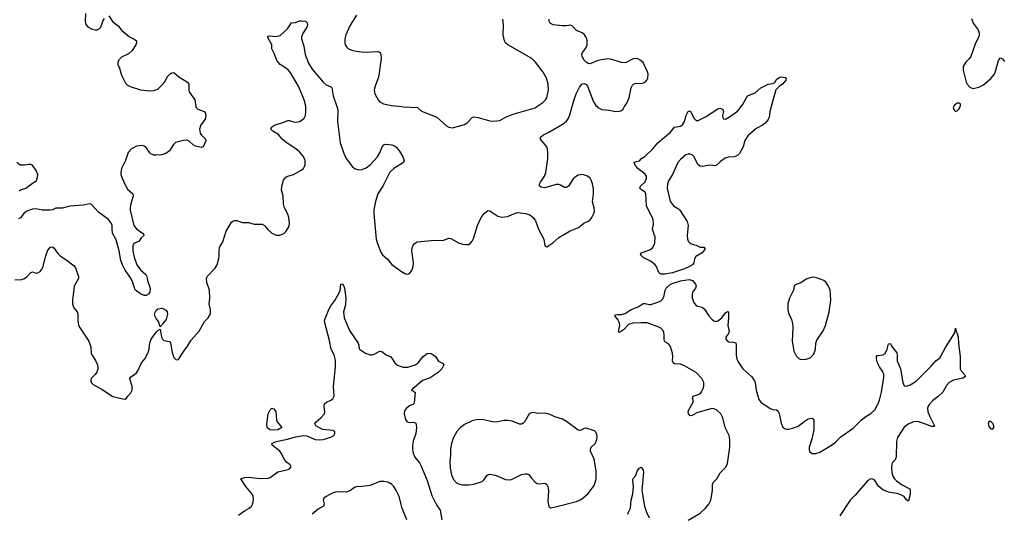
# Model space of a CAD drawing. Header units: inches. Extents: x 1649826 to 1814874, y 507393 to 641959.
# Tile 18 of 131: x 1691261 to 1701289, y 565857 to 570885. Entities that reach past the tile are written whole.
import ezdxf

# ---------------------------------------------------------------- set-up
doc = ezdxf.new("R2010")
doc.units = ezdxf.units.IN
doc.header["$MEASUREMENT"] = 0
for name, color, linetype in [('B6596', 7, 'Continuous'), ('B6597', 7, 'Continuous'), ('B7506', 7, 'Continuous'), ('B7507', 7, 'Continuous')]:
    doc.layers.add(name, color=color, linetype=linetype)

msp = doc.modelspace()

# ---------------------------------------------------------------- linework, layer by layer
at = {"layer": 'B6596', "color": 6}
for points, elevation in [([(1691210, 568234), (1691281, 568239), (1691310, 568248), (1691333, 568267), (1691370, 568307), (1691390, 568316), (1691430, 568305), (1691446, 568306), (1691470, 568320), (1691490, 568348), (1691499, 568370), (1691523, 568470), (1691545, 568530), (1691570, 568568), (1691590, 568571), (1691610, 568561), (1691650, 568503), (1691676, 568476), (1691730, 568443), (1691817, 568377), (1691830, 568358), (1691859, 568270), (1691858, 568250), (1691816, 568170), (1691797, 568030), (1691797, 567990), (1691811, 567951), (1691845, 567910), (1691853, 567890), (1691854, 567810), (1691863, 567763), (1691964, 567610), (1691984, 567550), (1691988, 567490), (1691995, 567470), (1692033, 567413), (1692052, 567370), (1692055, 567330), (1692045, 567295), (1692030, 567271), (1691988, 567230), (1691985, 567215), (1691990, 567190), (1692008, 567170), (1692100, 567120), (1692210, 567048), (1692310, 567023), (1692330, 567020), (1692350, 567030), (1692361, 567050), (1692394, 567086), (1692407, 567110), (1692405, 567150), (1692383, 567230), (1692391, 567249), (1692430, 567270), (1692450, 567288), (1692464, 567310), (1692502, 567390), (1692534, 567430), (1692567, 567490), (1692579, 567530), (1692586, 567594), (1692599, 567630), (1692650, 567702), (1692670, 567722), (1692690, 567734), (1692705, 567650), (1692714, 567630), (1692730, 567619), (1692787, 567607), (1692795, 567595), (1692815, 567495), (1692830, 567445), (1692850, 567423), (1692870, 567420), (1692882, 567430), (1692931, 567510), (1692970, 567560), (1693004, 567616), (1693089, 567711), (1693143, 567810), (1693180, 567850), (1693204, 567890), (1693205, 567930), (1693192, 567992), (1693196, 568050), (1693193, 568130), (1693167, 568207), (1693163, 568250), (1693169, 568271), (1693248, 568350), (1693271, 568389), (1693289, 568450), (1693293, 568490), (1693291, 568530), (1693296, 568564), (1693330, 568623), (1693364, 568730), (1693418, 568822), (1693430, 568833), (1693450, 568840), (1693470, 568839), (1693530, 568820), (1693590, 568821), (1693650, 568803), (1693730, 568802), (1693755, 568790), (1693789, 568749), (1693830, 568710), (1693872, 568692), (1693910, 568691), (1693950, 568706), (1693974, 568730), (1694003, 568777), (1694010, 568810), (1694001, 568870), (1693990, 568906), (1693959, 568970), (1693947, 569010), (1693944, 569090), (1693926, 569150), (1693931, 569190), (1693949, 569251), (1693970, 569280), (1693990, 569291), (1694050, 569309), (1694128, 569352), (1694151, 569370), (1694163, 569390), (1694169, 569410), (1694167, 569450), (1694151, 569491), (1694110, 569539), (1694072, 569570), (1693973, 569633), (1693933, 569670), (1693897, 569717), (1693838, 569750), (1693819, 569770), (1693825, 569790), (1693855, 569810), (1693950, 569841), (1693990, 569859), (1694010, 569860), (1694050, 569845), (1694070, 569843), (1694110, 569850), (1694136, 569864), (1694157, 569883), (1694170, 569910), (1694176, 569950), (1694174, 570000)], 600), ([(1693055, 570000), (1693057, 569990), (1693074, 569974), (1693141, 569950), (1693153, 569933), (1693158, 569910), (1693149, 569871), (1693107, 569813), (1693093, 569770), (1693099, 569730), (1693112, 569710), (1693152, 569670), (1693157, 569650), (1693130, 569590), (1693110, 569584), (1693050, 569598), (1693028, 569610), (1692990, 569646), (1692970, 569656), (1692943, 569657), (1692847, 569633), (1692826, 569614), (1692787, 569550), (1692750, 569523), (1692710, 569509), (1692646, 569506), (1692627, 569507), (1692598, 569518), (1692586, 569530), (1692550, 569583), (1692530, 569597), (1692510, 569604), (1692450, 569598), (1692399, 569570), (1692366, 569534), (1692338, 569450), (1692298, 569370), (1692290, 569330), (1692292, 569310), (1692304, 569270), (1692330, 569210), (1692358, 569158), (1692414, 569110), (1692418, 569090), (1692391, 569010), (1692385, 568970), (1692386, 568946), (1692424, 568790), (1692450, 568755), (1692513, 568710), (1692528, 568690), (1692498, 568662), (1692474, 568626), (1692426, 568610), (1692414, 568586), (1692413, 568530), (1692427, 568467), (1692454, 568390), (1692490, 568337), (1692545, 568290), (1692554, 568270), (1692561, 568230), (1692590, 568150), (1692587, 568110), (1692574, 568090), (1692550, 568077), (1692530, 568077), (1692490, 568093), (1692441, 568130), (1692430, 568150), (1692414, 568210), (1692393, 568253), (1692334, 568334), (1692307, 568387), (1692292, 568432), (1692273, 568530), (1692243, 568643), (1692207, 568710), (1692201, 568750), (1692204, 568790), (1692196, 568810), (1692165, 568850), (1692064, 568924), (1691990, 569007), (1691970, 569011), (1691910, 568997), (1691770, 568987), (1691694, 568966), (1691630, 568966), (1691595, 568950), (1691570, 568945), (1691490, 568944), (1691430, 568960), (1691390, 568955), (1691350, 568943), (1691327, 568930), (1691304, 568910), (1691270, 568866), (1691250, 568856)], 600), ([(1694490, 570000), (1694500, 569970), (1694497, 569850), (1694525, 569630), (1694570, 569504), (1694590, 569469), (1694647, 569390), (1694670, 569370), (1694710, 569355), (1694750, 569360), (1694790, 569376), (1694832, 569410), (1694904, 569490), (1694929, 569530), (1694951, 569590), (1694968, 569612), (1694990, 569619), (1695050, 569610), (1695070, 569603), (1695090, 569589), (1695130, 569546), (1695163, 569490), (1695177, 569450), (1695168, 569430), (1695070, 569368), (1695030, 569331), (1694959, 569190), (1694909, 569110), (1694885, 569035), (1694868, 568950), (1694866, 568910), (1694890, 568650), (1694904, 568604), (1694938, 568518), (1694956, 568490), (1695002, 568450), (1695050, 568392), (1695150, 568319), (1695190, 568296), (1695210, 568293), (1695230, 568301), (1695254, 568330), (1695269, 568371), (1695273, 568410), (1695254, 568530), (1695257, 568563), (1695267, 568590), (1695277, 568603), (1695310, 568624), (1695490, 568639), (1695570, 568637), (1695630, 568661), (1695650, 568657), (1695730, 568613), (1695770, 568598), (1695810, 568594), (1695830, 568597), (1695850, 568607), (1695869, 568630), (1695883, 568657), (1695924, 568790), (1695962, 568870), (1695990, 568911), (1696030, 568941), (1696050, 568940), (1696130, 568885), (1696170, 568873), (1696230, 568882), (1696310, 568915), (1696330, 568920), (1696412, 568912), (1696456, 568896), (1696489, 568869), (1696515, 568835), (1696545, 568750), (1696598, 568650), (1696610, 568581), (1696630, 568573), (1696690, 568611), (1696753, 568667), (1696867, 568733), (1696953, 568770), (1697007, 568813), (1697050, 568832), (1697070, 568846), (1697088, 568870), (1697108, 568910), (1697115, 568935), (1697113, 568970), (1697096, 569030), (1697106, 569110), (1697104, 569164), (1697095, 569215), (1697082, 569250), (1697069, 569270), (1697036, 569296), (1696990, 569308), (1696950, 569301), (1696930, 569291), (1696897, 569263), (1696850, 569189), (1696830, 569176), (1696810, 569177), (1696770, 569201), (1696750, 569206), (1696725, 569205), (1696610, 569174), (1696570, 569178), (1696555, 569190), (1696555, 569210), (1696564, 569230), (1696605, 569290), (1696620, 569330), (1696638, 569470), (1696641, 569530), (1696636, 569570), (1696629, 569590), (1696566, 569670), (1696565, 569690), (1696590, 569710), (1696650, 569740), (1696796, 569824), (1696830, 569852), (1696850, 569882), (1696864, 569916), (1696888, 570000)], 600), ([(1695154, 570000), (1695170, 569999), (1695312, 569992), (1695352, 569952), (1695510, 569891), (1695610, 569800), (1695630, 569789), (1695670, 569785), (1695790, 569817), (1695821, 569839), (1695870, 569890), (1695885, 569895), (1695930, 569888), (1696050, 569855), (1696090, 569851), (1696150, 569858), (1696222, 569898), (1696295, 569925), (1696510, 569989), (1696527, 570000)], 700), ([(1697141, 570000), (1697150, 569990), (1697190, 569969), (1697265, 569965), (1697330, 569949), (1697368, 569952), (1697390, 569960), (1697406, 569974), (1697422, 570000)], 600), ([(1698914, 570000), (1698900, 569950), (1698895, 569890), (1698884, 569870), (1698854, 569830), (1698825, 569810), (1698762, 569778), (1698678, 569702), (1698645, 569655), (1698628, 569590), (1698590, 569524), (1698570, 569502), (1698536, 569490), (1698476, 569484), (1698446, 569474), (1698399, 569441), (1698350, 569396), (1698290, 569405), (1698210, 569390), (1698190, 569393), (1698166, 569410), (1698130, 569490), (1698110, 569510), (1698090, 569517), (1698070, 569517), (1698046, 569510), (1697990, 569463), (1697965, 569430), (1697909, 569310), (1697870, 569245), (1697857, 569210), (1697856, 569170), (1697881, 569050), (1697889, 569029), (1697921, 568990), (1697970, 568958), (1697984, 568944), (1698060, 568830), (1698069, 568790), (1698059, 568690), (1698063, 568650), (1698070, 568630), (1698088, 568610), (1698110, 568600), (1698149, 568589), (1698190, 568570), (1698230, 568568), (1698243, 568550), (1698212, 568510), (1698147, 568473), (1698134, 568450), (1698125, 568410), (1698112, 568388), (1698084, 568370), (1698033, 568347), (1697910, 568308), (1697830, 568293), (1697794, 568294), (1697780, 568300), (1697770, 568310), (1697746, 568370), (1697730, 568391), (1697685, 568425), (1697610, 568462), (1697585, 568490), (1697591, 568510), (1697679, 568541), (1697710, 568564), (1697730, 568610), (1697733, 568670), (1697704, 568750), (1697717, 568803), (1697711, 568850), (1697644, 568990), (1697638, 569110), (1697630, 569130), (1697592, 569152), (1697577, 569170), (1697583, 569190), (1697630, 569234), (1697643, 569270), (1697643, 569290), (1697631, 569311), (1697555, 569370), (1697525, 569410), (1697520, 569430), (1697530, 569437), (1697573, 569447), (1697595, 569470), (1697630, 569495), (1697709, 569571), (1697759, 569630), (1697890, 569741), (1697929, 569791), (1697990, 569801), (1698010, 569813), (1698032, 569848), (1698050, 569911), (1698070, 569950), (1698090, 569956), (1698130, 569879), (1698150, 569858), (1698170, 569858), (1698244, 569896), (1698370, 569979), (1698390, 569983), (1698410, 569979), (1698421, 569970), (1698427, 569950), (1698419, 569910), (1698422, 569890), (1698430, 569876), (1698450, 569873), (1698490, 569895), (1698570, 569952), (1698607, 570000)], 500), ([(1691257, 569143), (1691270, 569154), (1691324, 569170), (1691390, 569220), (1691410, 569230), (1691431, 569249), (1691437, 569263), (1691446, 569310), (1691430, 569350), (1691390, 569402), (1691370, 569411), (1691350, 569412), (1691310, 569402), (1691265, 569405), (1691231, 569430)], 600), ([(1693490, 565838), (1693550, 565884), (1693598, 565910), (1693621, 565930), (1693633, 565950), (1693639, 565970), (1693641, 566010), (1693639, 566030), (1693632, 566050), (1693564, 566130), (1693513, 566210), (1693550, 566222), (1693590, 566227), (1693710, 566211), (1693790, 566216), (1693810, 566223), (1693890, 566279), (1693996, 566304), (1694010, 566310), (1694025, 566330), (1694015, 566350), (1693979, 566379), (1693960, 566400), (1693925, 566470), (1693910, 566490), (1693831, 566550), (1693830, 566570), (1693874, 566590), (1693987, 566613), (1694070, 566636), (1694150, 566650), (1694185, 566645), (1694270, 566609), (1694310, 566606), (1694350, 566610), (1694430, 566633), (1694460, 566650), (1694471, 566669), (1694469, 566690), (1694450, 566700), (1694344, 566710), (1694277, 566750), (1694267, 566770), (1694281, 566790), (1694328, 566830), (1694364, 566870), (1694370, 566890), (1694361, 566950), (1694366, 566974), (1694386, 566990), (1694430, 567010), (1694450, 567024), (1694464, 567050), (1694457, 567150), (1694477, 567350), (1694476, 567416), (1694462, 567470), (1694433, 567530), (1694417, 567617), (1694365, 567810), (1694367, 567830), (1694410, 567932), (1694430, 567970), (1694470, 568024), (1694518, 568110), (1694526, 568130), (1694530, 568191), (1694550, 568196), (1694563, 568170), (1694570, 568151), (1694581, 568050), (1694579, 567981), (1694559, 567910), (1694566, 567850), (1694621, 567721), (1694709, 567590), (1694716, 567570), (1694713, 567550), (1694722, 567530), (1694730, 567523), (1694783, 567490), (1694830, 567470), (1694850, 567470), (1694870, 567478), (1694930, 567509), (1694950, 567505), (1694993, 567473), (1695040, 567450), (1695082, 567390), (1695107, 567367), (1695135, 567355), (1695167, 567347), (1695213, 567347), (1695290, 567369), (1695318, 567390), (1695370, 567456), (1695410, 567484), (1695430, 567488), (1695450, 567486), (1695473, 567473), (1695495, 567455), (1695527, 567407), (1695566, 567386), (1695581, 567370), (1695561, 567330), (1695523, 567290), (1695442, 567238), (1695363, 567210), (1695281, 567139), (1695264, 567130), (1695261, 567119), (1695248, 567110), (1695270, 567103), (1695287, 567087), (1695278, 566982), (1695271, 566969), (1695230, 566953), (1695200, 566930), (1695180, 566900), (1695175, 566870), (1695190, 566812), (1695208, 566788), (1695230, 566781), (1695270, 566785), (1695281, 566781), (1695294, 566774), (1695299, 566759), (1695301, 566730), (1695295, 566670), (1695268, 566592), (1695261, 566550), (1695261, 566510), (1695268, 566470), (1695284, 566430), (1695331, 566371), (1695350, 566338), (1695410, 566190), (1695459, 566039), (1695505, 565945), (1695542, 565890), (1695560, 565790)], 500), ([(1698070, 565788), (1698190, 565859), (1698246, 565910), (1698279, 565950), (1698299, 565990), (1698316, 566090), (1698317, 566150), (1698325, 566170), (1698360, 566210), (1698393, 566270), (1698453, 566327), (1698470, 566363), (1698494, 566530), (1698493, 566610), (1698485, 566650), (1698445, 566730), (1698421, 566830), (1698403, 566870), (1698357, 566910), (1698330, 566923), (1698310, 566924), (1698158, 566882), (1698110, 566852), (1698090, 566850), (1698072, 566870), (1698070, 566890), (1698075, 566910), (1698121, 566990), (1698121, 567010), (1698114, 567030), (1698120, 567050), (1698190, 567076), (1698205, 567095), (1698221, 567130), (1698228, 567152), (1698227, 567190), (1698207, 567230), (1698150, 567291), (1698030, 567360), (1697990, 567376), (1697930, 567380), (1697915, 567390), (1697910, 567410), (1697913, 567450), (1697910, 567490), (1697890, 567557), (1697870, 567585), (1697839, 567599), (1697828, 567610), (1697823, 567630), (1697825, 567670), (1697821, 567701), (1697807, 567727), (1697790, 567742), (1697770, 567754), (1697650, 567797), (1697590, 567799), (1697505, 567795), (1697461, 567779), (1697410, 567727), (1697370, 567699), (1697360, 567710), (1697372, 567770), (1697366, 567806), (1697353, 567833), (1697322, 567870), (1697330, 567878), (1697350, 567884), (1697390, 567882), (1697426, 567894), (1697487, 567933), (1697561, 567959), (1697610, 567994), (1697630, 567994), (1697670, 567984), (1697690, 567985), (1697770, 568010), (1697790, 568021), (1697810, 568042), (1697824, 568076), (1697835, 568130), (1697846, 568150), (1697889, 568190), (1697917, 568203), (1697990, 568225), (1698078, 568238), (1698113, 568230), (1698144, 568190), (1698149, 568170), (1698142, 568150), (1698114, 568110), (1698108, 568090), (1698110, 568050), (1698130, 567998), (1698152, 567972), (1698210, 567956), (1698236, 567936), (1698278, 567870), (1698310, 567834), (1698330, 567819), (1698350, 567812), (1698370, 567817), (1698410, 567850), (1698450, 567900), (1698470, 567914), (1698479, 567910), (1698480, 567850), (1698473, 567770), (1698486, 567710), (1698479, 567690), (1698454, 567650), (1698453, 567630), (1698468, 567610), (1698484, 567604), (1698530, 567602), (1698553, 567593), (1698558, 567570), (1698556, 567470), (1698566, 567426), (1698584, 567390), (1698627, 567330), (1698715, 567250), (1698739, 567219), (1698750, 567190), (1698761, 567110), (1698790, 567015), (1698810, 566991), (1698904, 566924), (1698930, 566915), (1698970, 566911), (1698981, 566901), (1698994, 566874), (1699015, 566775), (1699034, 566734), (1699050, 566721), (1699070, 566715), (1699090, 566714), (1699130, 566723), (1699190, 566746), (1699250, 566794), (1699290, 566819), (1699328, 566828), (1699340, 566820), (1699347, 566807), (1699347, 566707), (1699329, 566611), (1699301, 566530), (1699300, 566510), (1699306, 566486), (1699330, 566466), (1699370, 566466), (1699410, 566481), (1699530, 566552), (1699570, 566583), (1699625, 566635), (1699750, 566725), (1699830, 566806), (1699878, 566842), (1699930, 566874), (1699970, 566910), (1699998, 566962), (1700000, 566966)], 500), ([(1700000, 567385), (1699998, 567390), (1699987, 567430), (1699987, 567453), (1699994, 567466), (1700000, 567466)], 500), ([(1697454, 565850), (1697460, 565870), (1697482, 565910), (1697489, 565990), (1697504, 566056), (1697513, 566130), (1697506, 566194), (1697509, 566211), (1697536, 566244), (1697550, 566286), (1697570, 566316), (1697590, 566326), (1697610, 566298), (1697615, 566275), (1697598, 566090), (1697624, 565930), (1697644, 565870), (1697673, 565810)], 500), ([(1695203, 565790), (1695157, 565910), (1695125, 566030), (1695096, 566090), (1695070, 566129), (1695050, 566150), (1695010, 566174), (1694970, 566183), (1694930, 566182), (1694830, 566142), (1694750, 566130), (1694690, 566128), (1694670, 566119), (1694630, 566090), (1694590, 566074), (1694490, 566076), (1694453, 566067), (1694418, 566050), (1694381, 566030), (1694359, 566010), (1694353, 565990), (1694361, 565950), (1694355, 565930), (1694299, 565901), (1694238, 565850)], 500), ([(1700000, 566144), (1699970, 566191), (1699950, 566206), (1699930, 566207), (1699900, 566190), (1699770, 566041), (1699720, 565990), (1699614, 565830)], 500)]:
    msp.add_lwpolyline(points, dxfattribs=dict(at, elevation=elevation))
for points, elevation in [([(1699350, 568262), (1699322, 568258), (1699270, 568242), (1699216, 568204), (1699170, 568189), (1699150, 568173), (1699143, 568130), (1699100, 568050), (1699083, 567990), (1699085, 567925), (1699095, 567890), (1699121, 567830), (1699132, 567790), (1699135, 567750), (1699129, 567610), (1699146, 567510), (1699170, 567462), (1699195, 567435), (1699210, 567426), (1699230, 567423), (1699270, 567429), (1699310, 567441), (1699323, 567450), (1699342, 567470), (1699353, 567490), (1699364, 567530), (1699370, 567590), (1699379, 567621), (1699443, 567717), (1699469, 567770), (1699504, 567910), (1699521, 568030), (1699520, 568090), (1699514, 568130), (1699497, 568170), (1699471, 568211), (1699449, 568229), (1699377, 568257)], 600), ([(1692690, 567758), (1692673, 567810), (1692650, 567841), (1692636, 567870), (1692633, 567890), (1692655, 567930), (1692670, 567939), (1692710, 567946), (1692730, 567941), (1692750, 567926), (1692761, 567910), (1692767, 567887), (1692752, 567830), (1692714, 567786), (1692710, 567775)], 600), ([(1693850, 566704), (1693809, 566709), (1693781, 566730), (1693779, 566770), (1693792, 566870), (1693810, 566910), (1693830, 566927), (1693850, 566921), (1693870, 566893), (1693877, 566810), (1693884, 566790), (1693932, 566730), (1693890, 566708)], 500), ([(1696490, 566884), (1696470, 566882), (1696450, 566871), (1696407, 566793), (1696390, 566776), (1696370, 566767), (1696350, 566767), (1696276, 566796), (1696230, 566804), (1696190, 566801), (1696130, 566788), (1696090, 566785), (1695970, 566812), (1695910, 566811), (1695870, 566800), (1695790, 566762), (1695750, 566731), (1695714, 566690), (1695678, 566630), (1695659, 566570), (1695649, 566510), (1695649, 566450), (1695642, 566390), (1695644, 566316), (1695659, 566250), (1695680, 566200), (1695708, 566168), (1695730, 566156), (1695770, 566146), (1695834, 566146), (1695886, 566154), (1695970, 566183), (1695990, 566201), (1696019, 566241), (1696030, 566250), (1696050, 566255), (1696106, 566246), (1696210, 566203), (1696250, 566198), (1696270, 566203), (1696370, 566254), (1696410, 566261), (1696430, 566260), (1696450, 566250), (1696474, 566214), (1696510, 566175), (1696530, 566161), (1696550, 566156), (1696610, 566165), (1696630, 566152), (1696639, 566130), (1696645, 566090), (1696638, 565978), (1696650, 565926), (1696670, 565913), (1696730, 565928), (1696930, 565977), (1696970, 565993), (1696996, 566010), (1697050, 566058), (1697110, 566139), (1697122, 566170), (1697131, 566209), (1697133, 566290), (1697112, 566410), (1697075, 566490), (1697073, 566510), (1697081, 566530), (1697121, 566570), (1697140, 566610), (1697143, 566630), (1697140, 566660), (1697130, 566684), (1697116, 566696), (1697030, 566725), (1697010, 566720), (1696970, 566700), (1696950, 566705), (1696830, 566794), (1696790, 566815), (1696710, 566841), (1696665, 566865), (1696610, 566876), (1696533, 566873)], 600)]:
    msp.add_lwpolyline(points, close=True, dxfattribs=dict(at, elevation=elevation))
at = {"layer": 'B6597', "color": 6}
for points, elevation in [([(1691930, 570948), (1691929, 570869), (1691935, 570835), (1691954, 570814), (1691999, 570790), (1692030, 570781), (1692050, 570782), (1692070, 570792), (1692087, 570810), (1692108, 570872), (1692124, 570896)], 600), ([(1692170, 570925), (1692206, 570866), (1692263, 570823), (1692299, 570779), (1692380, 570710), (1692428, 570688), (1692451, 570671), (1692452, 570650), (1692443, 570630), (1692407, 570570), (1692370, 570539), (1692297, 570503), (1692267, 570470), (1692259, 570450), (1692260, 570430), (1692277, 570390), (1692299, 570319), (1692340, 570240), (1692359, 570219), (1692385, 570205), (1692490, 570170), (1692590, 570162), (1692630, 570163), (1692670, 570182), (1692710, 570218), (1692735, 570250), (1692769, 570311), (1692790, 570330), (1692810, 570343), (1692830, 570346), (1692883, 570303), (1692970, 570249), (1692982, 570230), (1692983, 570170), (1692987, 570150), (1693043, 570070), (1693055, 570000)], 600), ([(1694692, 570930), (1694626, 570830), (1694581, 570730), (1694572, 570690), (1694572, 570650), (1694577, 570630), (1694590, 570608), (1694611, 570590), (1694653, 570573), (1694710, 570561), (1694770, 570555), (1694910, 570561), (1694932, 570550), (1694940, 570530), (1694943, 570490), (1694919, 570321), (1694911, 570289), (1694883, 570217), (1694872, 570170), (1694876, 570130), (1694910, 570070), (1694930, 570050), (1694966, 570030), (1695048, 570010), (1695154, 570000)], 700), ([(1696527, 570000), (1696590, 570042), (1696617, 570070), (1696630, 570090), (1696645, 570170), (1696643, 570230), (1696625, 570290), (1696592, 570352), (1696514, 570454), (1696477, 570490), (1696231, 570631), (1696210, 570650), (1696199, 570670), (1696185, 570730), (1696187, 570830), (1696182, 570890)], 700), ([(1697422, 570000), (1697444, 570036), (1697468, 570090), (1697489, 570191), (1697502, 570218), (1697512, 570228), (1697530, 570237), (1697602, 570238), (1697631, 570249), (1697649, 570270), (1697657, 570290), (1697661, 570330), (1697656, 570356), (1697609, 570449), (1697587, 570470), (1697550, 570489), (1697510, 570488), (1697430, 570447), (1697391, 570449), (1697290, 570480), (1697250, 570486), (1697150, 570469), (1697070, 570437), (1697050, 570440), (1697030, 570452), (1697010, 570473), (1696989, 570510), (1696986, 570530), (1696992, 570550), (1697026, 570594), (1697039, 570630), (1697040, 570670), (1697036, 570690), (1697028, 570710), (1697013, 570730), (1696989, 570750), (1696930, 570776), (1696890, 570820), (1696870, 570829), (1696830, 570823), (1696790, 570823), (1696694, 570834), (1696663, 570850), (1696652, 570870), (1696652, 570890)], 600), ([(1694174, 570000), (1694174, 570006), (1694157, 570070), (1694100, 570210), (1694016, 570350), (1693990, 570377), (1693912, 570430), (1693878, 570470), (1693855, 570535), (1693829, 570590), (1693830, 570630), (1693786, 570710), (1693790, 570718), (1693800, 570720), (1693870, 570715), (1693914, 570726), (1693989, 570791), (1694030, 570854), (1694070, 570858), (1694110, 570874), (1694130, 570874), (1694170, 570872), (1694190, 570854), (1694191, 570830), (1694184, 570810), (1694147, 570753), (1694131, 570710), (1694131, 570689), (1694155, 570615), (1694168, 570530), (1694202, 570442), (1694241, 570381), (1694350, 570250), (1694383, 570223), (1694430, 570200), (1694441, 570190), (1694453, 570110), (1694490, 570000)], 600), ([(1698607, 570000), (1698621, 570019), (1698672, 570110), (1698750, 570142), (1698810, 570193), (1698885, 570230), (1698930, 570236), (1698950, 570246), (1698970, 570275), (1699001, 570299), (1699023, 570303), (1699058, 570298), (1699066, 570290), (1699065, 570270), (1699030, 570228), (1698995, 570205), (1698963, 570170), (1698914, 570000)], 500), ([(1696888, 570000), (1696907, 570073), (1696929, 570131), (1696962, 570198), (1696990, 570231), (1697010, 570235), (1697030, 570224), (1697042, 570210), (1697105, 570050), (1697130, 570011), (1697141, 570000)], 600)]:
    msp.add_lwpolyline(points, dxfattribs=dict(at, elevation=elevation))
at = {"layer": 'B7506', "color": 6}
for points, elevation in [([(1700774, 570000), (1700769, 569990), (1700776, 569970), (1700790, 569951), (1700810, 569956), (1700830, 569979), (1700840, 570000)], 600), ([(1700000, 567466), (1700050, 567472), (1700075, 567485), (1700097, 567530), (1700110, 567585), (1700130, 567587), (1700141, 567561), (1700193, 567493), (1700197, 567470), (1700197, 567410), (1700230, 567328), (1700255, 567190), (1700270, 567157), (1700290, 567151), (1700330, 567167), (1700390, 567205), (1700543, 567357), (1700590, 567411), (1700635, 567445), (1700690, 567546), (1700783, 567697), (1700790, 567742), (1700796, 567730), (1700797, 567710), (1700810, 567690), (1700819, 567650), (1700822, 567590), (1700840, 567450), (1700838, 567330), (1700848, 567310), (1700882, 567270), (1700892, 567250), (1700865, 567235), (1700770, 567214), (1700728, 567190), (1700700, 567160), (1700662, 567090), (1700614, 567046), (1700557, 567003), (1700525, 566970), (1700512, 566950), (1700506, 566930), (1700509, 566890), (1700525, 566850), (1700569, 566770), (1700578, 566750), (1700576, 566744), (1700570, 566740), (1700550, 566743), (1700410, 566794), (1700362, 566790), (1700310, 566766), (1700270, 566734), (1700202, 566630), (1700191, 566590), (1700188, 566432), (1700177, 566403), (1700148, 566370), (1700141, 566330), (1700143, 566270), (1700156, 566230), (1700169, 566209), (1700190, 566187), (1700240, 566150), (1700325, 566105), (1700331, 566090), (1700330, 566050), (1700314, 565986), (1700310, 565981), (1700290, 565997), (1700267, 566027), (1700243, 566043), (1700210, 566055), (1700110, 566074), (1700050, 566098), (1700009, 566130), (1700000, 566144)], 500), ([(1700000, 566966), (1700017, 567010), (1700037, 567090), (1700063, 567243), (1700061, 567270), (1700050, 567298), (1700016, 567350), (1700000, 567385)], 500)]:
    msp.add_lwpolyline(points, dxfattribs=dict(at, elevation=elevation))
at = {"layer": 'B7506', "color": 6, "elevation": 600}
msp.add_lwpolyline([(1701150, 566794), (1701130, 566792), (1701123, 566770), (1701130, 566743), (1701150, 566718), (1701170, 566713), (1701183, 566730), (1701183, 566750), (1701175, 566770)], close=True, dxfattribs=at)
at = {"layer": 'B7507', "color": 6, "elevation": 600}
for points in [[(1700956, 570896), (1700970, 570850), (1701022, 570782), (1701034, 570750), (1701034, 570730), (1701028, 570710), (1700994, 570646), (1700947, 570510), (1700932, 570488), (1700892, 570450), (1700871, 570410), (1700871, 570370), (1700901, 570250), (1700910, 570230), (1700939, 570199), (1700950, 570190), (1700970, 570185), (1701030, 570199), (1701077, 570223), (1701150, 570285), (1701187, 570330), (1701203, 570370), (1701230, 570470), (1701250, 570496), (1701270, 570486), (1701290, 570461)], [(1700840, 570000), (1700844, 570010), (1700843, 570030), (1700830, 570036), (1700810, 570034), (1700790, 570021), (1700778, 570010), (1700774, 570000)]]:
    msp.add_lwpolyline(points, dxfattribs=at)

doc.saveas('drawing.dxf')
